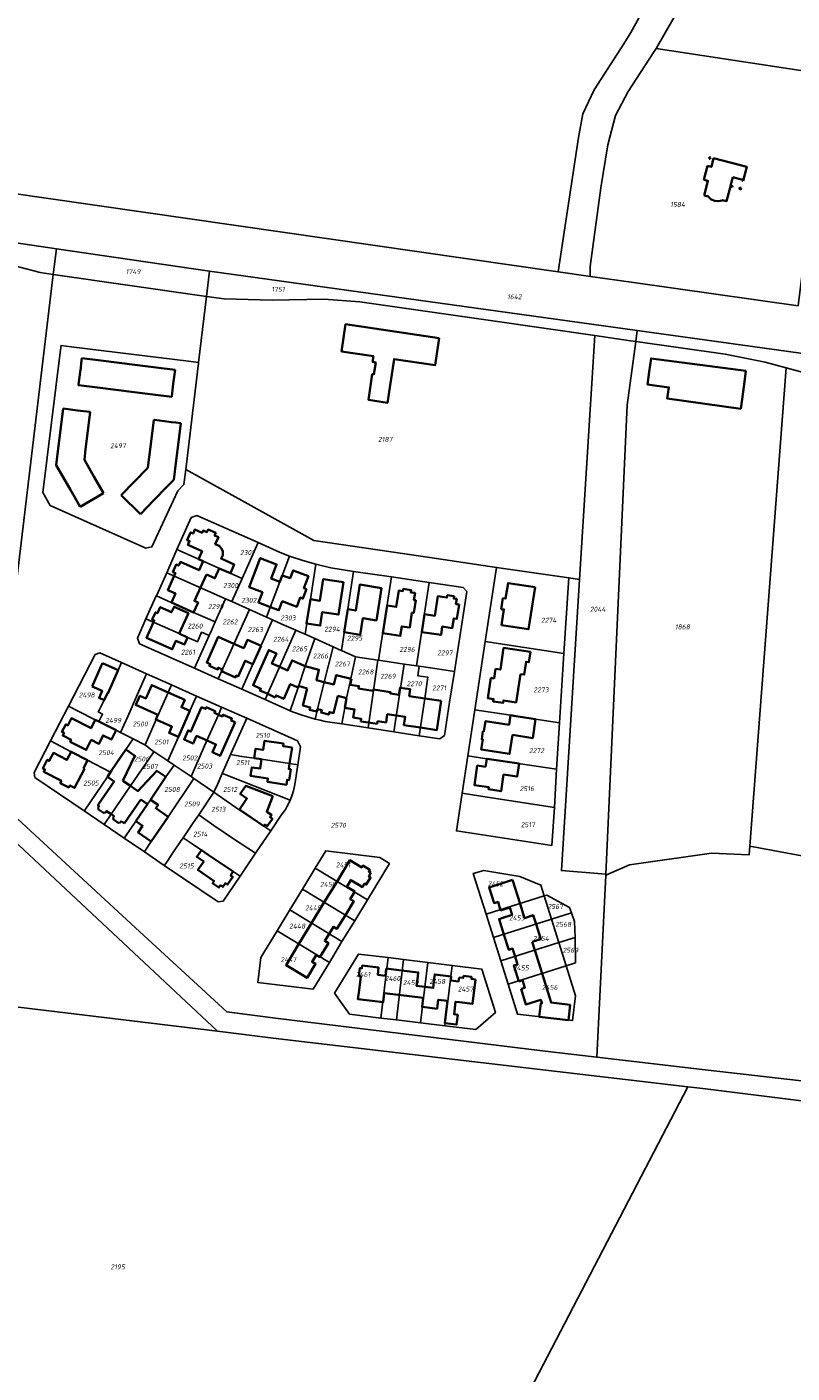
# Model space of a CAD drawing. Extents: x 177930 to 190767, y 381068 to 392034.
# Tile 62 of 256: x 180327 to 180606, y 390047 to 390539. Entities that reach past the tile are written whole.
import ezdxf
from ezdxf.enums import TextEntityAlignment as Align

# ---------------------------------------------------------------- set-up
doc = ezdxf.new("R2010")
doc.units = 0
for name, color, linetype, lineweight in [('B-XX-KG-GRENS_PERCEEL-GV', 150, 'Continuous', 25), ('B-XX-KG-GRENS_PERCEEL-S', 150, 'Continuous', 25), ('B-XX-OG-BEBOUWING-G', 7, 'Continuous', 35)]:
    doc.layers.add(name, color=color, linetype=linetype, lineweight=lineweight)
doc.styles.add('NLCS-ISO', font='NLCS-ISO.ttf', dxfattribs={"height": 1.8})

# ---------------------------------------------------------------- blocks, each defined once
blk = doc.blocks.new('SKG-PERCEELNUMMER-SO')
at = {"layer": 'DefPoints'}
blk.add_point((0, 0), dxfattribs=at)
at = {"style": 'NLCS-ISO', "oblique": 10, "flags": 1}
blk.add_attdef('GEMEENTECODE', text='', height=1.8, dxfattribs=at).set_placement((-0.5, 2.55), align=Align.MIDDLE_RIGHT)
at = {"style": 'NLCS-ISO', "oblique": 10}
blk.add_attdef('PERCEELNUMMER', text='', height=1.8, dxfattribs=at).set_placement((0, 0), align=Align.MIDDLE_CENTER)
at = {"style": 'NLCS-ISO', "oblique": 10, "flags": 1}
blk.add_attdef('SECTIE', text='', height=1.8, dxfattribs=at).set_placement((0.5, 2.5), align=Align.MIDDLE_LEFT)

msp = doc.modelspace()

# ---------------------------------------------------------------- linework, layer by layer
at = {"layer": 'B-XX-KG-GRENS_PERCEEL-GV'}
for points in [[(180603.844, 390566.438), (180571.757, 390569.97), (180569.024, 390558.245), (180563.013, 390542.449), (180556.443, 390531.042), (180622.133, 390520.98), (180629.142, 390519.906), (180633.134, 390558.625), (180612.992, 390561.317), (180613.436, 390565.383)], [(180556.443, 390531.042), (180555.554, 390529.499), (180546.288, 390515.343), (180541.654, 390506.463), (180538.826, 390495.837), (180536.321, 390480.118), (180532.429, 390451.376), (180532.438, 390447.891), (180532.492, 390447.743), (180548.18, 390445.49), (180608.315, 390437.011), (180617.707, 390512.253), (180621.874, 390511.733), (180622.053, 390518.118), (180622.133, 390520.98)], [(180336.226, 390448.419), (180337.346, 390457.808), (180231.464, 390473.513), (180230.885, 390469.43), (180250.18, 390466.67), (180273.78, 390463.24), (180278.728, 390462.197), (180299.59, 390457.8), (180299.76, 390457.754), (180323.97, 390451.149), (180323.988, 390451.144), (180331.48, 390449.1)], [(180336.226, 390448.419), (180392.164, 390440.397), (180392.168, 390440.428), (180393.273, 390449.666), (180337.346, 390457.808)], [(180336.226, 390448.419), (180313.396, 390258.334), (180364.695, 390211.128), (180399.62, 390178.954), (180417.363, 390176.708), (180515.914, 390164.645), (180534.833, 390162.424), (180538.097, 390228.904), (180538.111, 390229.217), (180536.604, 390229.345), (180521.848, 390230.594), (180528.534, 390336.944), (180524.597, 390337.521), (180522.8, 390309.931), (180521.21, 390284.628), (180520.135, 390267.583), (180519.341, 390253.651), (180518.426, 390239.773), (180483.489, 390245.105), (180485.62, 390258.829), (180487.644, 390272.495), (180490.21, 390289.304), (180494.058, 390314.259), (180498.205, 390341.385), (180473.811, 390344.957), (180431.419, 390351.167), (180407.319, 390364.565), (180384.597, 390377.201), (180383.962, 390371.633), (180381.701, 390369.315), (180372.284, 390348.899), (180370.059, 390348.39), (180335.055, 390363.985), (180332.424, 390368.786), (180338.724, 390419.861), (180339.047, 390422.48), (180342.718, 390422.026), (180385.638, 390416.719), (180389.279, 390416.269), (180392.164, 390440.397)], [(180534.115, 390426.093), (180547.13, 390424.19), (180549.094, 390423.916), (180549.523, 390427.951), (180393.273, 390449.666), (180392.168, 390440.428), (180392.164, 390440.397), (180398.63, 390439.47), (180416.23, 390439.07), (180435.21, 390439.36), (180448.21, 390438.39), (180497.69, 390431.42)], [(180384.597, 390377.201), (180407.319, 390364.565), (180431.419, 390351.167), (180473.811, 390344.957), (180498.205, 390341.385), (180524.564, 390337.526), (180524.597, 390337.521), (180528.534, 390336.944), (180531.094, 390377.67), (180534.115, 390426.093), (180497.69, 390431.42), (180448.21, 390438.39), (180435.21, 390439.36), (180416.23, 390439.07), (180398.63, 390439.47), (180392.164, 390440.397), (180389.279, 390416.269), (180389.241, 390415.955)], [(180753.325, 390388.32), (180754.779, 390396.67), (180744.285, 390399.606), (180744.364, 390400.873), (180549.523, 390427.951), (180549.094, 390423.916), (180581.76, 390419.36), (180596.37, 390416.43), (180603.976, 390414.337), (180621.55, 390409.5), (180633.36, 390406.07), (180645.46, 390403.61), (180646.764, 390403.425), (180656.997, 390401.975), (180686.41, 390397.805), (180722.106, 390392.745)], [(180528.534, 390336.944), (180521.848, 390230.594), (180536.604, 390229.345), (180538.111, 390229.217), (180545.922, 390400.651), (180549.094, 390423.916), (180547.13, 390424.19), (180534.115, 390426.093), (180531.094, 390377.67)], [(180538.111, 390229.217), (180538.097, 390228.904), (180546.725, 390232.663), (180576.766, 390236.971), (180590.493, 390236.37), (180590.732, 390239.52), (180603.976, 390414.337), (180596.37, 390416.43), (180581.76, 390419.36), (180549.094, 390423.916), (180545.922, 390400.651)], [(180339.047, 390422.48), (180338.724, 390419.861), (180332.424, 390368.786), (180335.055, 390363.985), (180370.059, 390348.39), (180372.284, 390348.899), (180381.701, 390369.315), (180383.962, 390371.633), (180384.597, 390377.201), (180389.241, 390415.955), (180389.279, 390416.269), (180385.638, 390416.719), (180342.718, 390422.026)], [(180753.325, 390388.32), (180722.106, 390392.745), (180719.016, 390372.363), (180702.866, 390324.977), (180678.959, 390327.447), (180649.178, 390330.753), (180643.62, 390383.196), (180646.764, 390403.425), (180645.46, 390403.61), (180633.36, 390406.07), (180621.55, 390409.5), (180603.976, 390414.337), (180590.732, 390239.52), (180723.131, 390214.947)], [(180367.735, 390313.502), (180366.944, 390315.47), (180370.079, 390322.597), (180373.86, 390331.037), (180373.923, 390331.009), (180377.675, 390339.44), (180381.422, 390347.879), (180386.632, 390359.587), (180388.616, 390360.319), (180411.108, 390350.436), (180419.124, 390346.817), (180422.571, 390345.492), (180427.35, 390343.939), (180432.156, 390342.497), (180437.644, 390341.268), (180445.896, 390339.917), (180459.759, 390337.887), (180473.603, 390335.815), (180485.965, 390334.041), (180487.267, 390332.563), (180482.759, 390303.3), (180481.038, 390292.147), (180479.142, 390280.004), (180477.433, 390278.732), (180469.923, 390279.877), (180460.637, 390281.292), (180451.263, 390282.712), (180441.705, 390284.159), (180435.618, 390285.11), (180433.739, 390285.514), (180431.872, 390285.972), (180430.302, 390286.399), (180428.743, 390286.864), (180427.195, 390287.365), (180423.646, 390288.567), (180422.752, 390288.967), (180413.62, 390293.049), (180405.08, 390296.866), (180396.469, 390300.694), (180387.815, 390304.542)], [(180381.422, 390347.879), (180405.249, 390337.289), (180411.108, 390350.436), (180388.616, 390360.319), (180386.632, 390359.587)], [(180411.108, 390350.436), (180405.249, 390337.289), (180401.478, 390328.872), (180407.898, 390325.993), (180414.09, 390323.217), (180422.571, 390345.492), (180419.124, 390346.817)], [(180377.675, 390339.44), (180399.101, 390329.938), (180401.478, 390328.872), (180405.249, 390337.289), (180381.422, 390347.879)], [(180422.571, 390345.492), (180414.09, 390323.217), (180416.32, 390322.217), (180419.782, 390320.674), (180424.893, 390318.404), (180426.187, 390317.83), (180428.234, 390316.919), (180432.156, 390342.497), (180427.35, 390343.939)], [(180395.368, 390321.445), (180397.41, 390326.129), (180399.101, 390329.938), (180377.675, 390339.44), (180373.923, 390331.009), (180379.338, 390328.591), (180387.492, 390324.951), (180392.588, 390322.673)], [(180445.896, 390339.917), (180437.644, 390341.268), (180432.156, 390342.497), (180428.234, 390316.919), (180431.752, 390315.352), (180438.422, 390312.38), (180441.428, 390311.034), (180441.486, 390311.008)], [(180459.759, 390337.887), (180445.896, 390339.917), (180441.486, 390311.008), (180446.598, 390308.725), (180454.821, 390307.49), (180455.104, 390307.448)], [(180524.564, 390337.526), (180498.205, 390341.385), (180494.058, 390314.259), (180522.8, 390309.931), (180524.597, 390337.521)], [(180473.603, 390335.815), (180459.759, 390337.887), (180455.104, 390307.448), (180464.444, 390306.049), (180468.949, 390305.374)], [(180482.759, 390303.3), (180487.267, 390332.563), (180485.965, 390334.041), (180473.603, 390335.815), (180468.949, 390305.374), (180469.893, 390305.233), (180476.421, 390304.254)], [(180370.079, 390322.597), (180382.217, 390317.169), (180385.307, 390315.792), (180388.215, 390314.505), (180388.854, 390314.22), (180390.392, 390317.673), (180393.124, 390316.458), (180393.97, 390318.356), (180395.368, 390321.445), (180392.588, 390322.673), (180387.492, 390324.951), (180379.338, 390328.591), (180373.923, 390331.009), (180373.86, 390331.037)], [(180399.101, 390329.938), (180397.41, 390326.129), (180395.368, 390321.445), (180393.97, 390318.356), (180393.124, 390316.458), (180389.855, 390309.125), (180387.815, 390304.542), (180396.469, 390300.694), (180407.898, 390325.993), (180401.478, 390328.872)], [(180407.898, 390325.993), (180396.469, 390300.694), (180405.08, 390296.866), (180409.139, 390306.011), (180412.094, 390312.675), (180413.031, 390314.8), (180416.32, 390322.217), (180414.09, 390323.217)], [(180393.124, 390316.458), (180390.392, 390317.673), (180388.854, 390314.22), (180388.215, 390314.505), (180385.307, 390315.792), (180382.217, 390317.169), (180370.079, 390322.597), (180366.944, 390315.47), (180367.735, 390313.502), (180387.815, 390304.542), (180389.855, 390309.125)], [(180405.08, 390296.866), (180413.62, 390293.049), (180424.893, 390318.404), (180419.782, 390320.674), (180416.32, 390322.217), (180413.031, 390314.8), (180412.094, 390312.675), (180409.139, 390306.011)], [(180424.893, 390318.404), (180413.62, 390293.049), (180422.752, 390288.967), (180425.639, 390297.471), (180428.277, 390305.241), (180431.752, 390315.352), (180428.234, 390316.919), (180426.187, 390317.83)], [(180431.872, 390285.972), (180432.767, 390289.577), (180435.225, 390299.462), (180438.422, 390312.38), (180431.752, 390315.352), (180428.277, 390305.241), (180425.639, 390297.471), (180422.752, 390288.967), (180423.646, 390288.567), (180427.195, 390287.365), (180428.743, 390286.864), (180430.302, 390286.399)], [(180329.537, 390264.599), (180329.199, 390266.482), (180335.149, 390277.948), (180341.764, 390290.694), (180351.555, 390309.56), (180353.253, 390310.096), (180361.157, 390306.577), (180370.319, 390302.498), (180379.453, 390298.431), (180388.581, 390294.367), (180397.736, 390290.291), (180406.879, 390286.22), (180425.397, 390277.974), (180426.521, 390275.864), (180425.513, 390269.197), (180424.44, 390262.097), (180424.223, 390260.923), (180423.949, 390259.761), (180423.619, 390258.614), (180423.235, 390257.484), (180422.796, 390256.374), (180422.262, 390255.202), (180421.668, 390254.06), (180421.015, 390252.95), (180420.304, 390251.876), (180419.539, 390250.841), (180415.656, 390245.113), (180410.101, 390236.918), (180404.45, 390228.581), (180398.247, 390219.43), (180396.429, 390219.122), (180376.783, 390232.478), (180369.5, 390237.429), (180362.171, 390242.412), (180354.824, 390247.407), (180347.502, 390252.385)], [(180359.933, 390303.841), (180361.157, 390306.577), (180353.253, 390310.096), (180351.555, 390309.56), (180341.764, 390290.694), (180345.56, 390288.775), (180351.583, 390285.729), (180352.879, 390285.073), (180354.24, 390287.747), (180352.627, 390288.568), (180353.076, 390289.45), (180354.858, 390292.842), (180356.001, 390295.416), (180356.138, 390295.355)], [(180441.705, 390284.159), (180442.751, 390290.048), (180443.388, 390293.597), (180444.909, 390300.66), (180446.598, 390308.725), (180441.486, 390311.008), (180441.428, 390311.034), (180438.422, 390312.38), (180435.225, 390299.462), (180432.767, 390289.577), (180431.872, 390285.972), (180433.739, 390285.514), (180435.618, 390285.11)], [(180494.058, 390314.259), (180490.21, 390289.304), (180503.269, 390287.335), (180512.453, 390285.945), (180521.21, 390284.628), (180522.8, 390309.931)], [(180360.783, 390281.047), (180363.405, 390286.948), (180367.874, 390296.999), (180370.319, 390302.498), (180361.157, 390306.577), (180359.933, 390303.841), (180356.138, 390295.355), (180356.001, 390295.416), (180354.858, 390292.842), (180353.076, 390289.45), (180352.627, 390288.568), (180354.24, 390287.747), (180352.879, 390285.073), (180359.19, 390281.86)], [(180451.263, 390282.712), (180454.821, 390307.49), (180446.598, 390308.725), (180444.909, 390300.66), (180443.388, 390293.597), (180442.751, 390290.048), (180441.705, 390284.159)], [(180460.637, 390281.292), (180464.444, 390306.049), (180455.104, 390307.448), (180454.821, 390307.49), (180451.263, 390282.712)], [(180469.923, 390279.877), (180471.967, 390293.514), (180473.123, 390301.213), (180469.375, 390301.773), (180469.893, 390305.233), (180468.949, 390305.374), (180464.444, 390306.049), (180460.637, 390281.292)], [(180469.923, 390279.877), (180477.433, 390278.732), (180479.142, 390280.004), (180481.038, 390292.147), (180482.759, 390303.3), (180476.421, 390304.254), (180469.893, 390305.233), (180469.375, 390301.773), (180473.123, 390301.213), (180471.967, 390293.514)], [(180369.773, 390276.567), (180373.814, 390285.734), (180378.241, 390295.702), (180379.453, 390298.431), (180370.319, 390302.498), (180367.874, 390296.999), (180363.405, 390286.948), (180360.783, 390281.047), (180365.385, 390278.698), (180369.692, 390276.5)], [(180372.941, 390274.048), (180378.084, 390270.648), (180381.956, 390279.397), (180386.162, 390288.9), (180388.581, 390294.367), (180379.453, 390298.431), (180378.241, 390295.702), (180373.814, 390285.734), (180369.773, 390276.567), (180372.915, 390274.028)], [(180352.879, 390285.073), (180351.583, 390285.729), (180345.56, 390288.775), (180341.764, 390290.694), (180335.149, 390277.948), (180342.764, 390274.006), (180348.762, 390270.901), (180357.139, 390266.565), (180362.722, 390274.78), (180365.385, 390278.698), (180360.783, 390281.047), (180359.19, 390281.86)], [(180386.572, 390264.938), (180387.065, 390266.063), (180392.359, 390278.14), (180396.526, 390287.557), (180397.736, 390290.291), (180388.581, 390294.367), (180386.162, 390288.9), (180381.956, 390279.397), (180378.084, 390270.648), (180380.341, 390269.156)], [(180406.879, 390286.22), (180397.736, 390290.291), (180396.526, 390287.557), (180392.359, 390278.14), (180387.065, 390266.063), (180386.572, 390264.938), (180387.626, 390264.224), (180394.922, 390259.242), (180396.191, 390262.09), (180397.969, 390266.108), (180399.424, 390269.396), (180401.023, 390272.973), (180404.849, 390281.628)], [(180406.879, 390286.22), (180404.849, 390281.628), (180401.023, 390272.973), (180405.107, 390272.293), (180409.635, 390271.708), (180412.352, 390271.285), (180422.559, 390269.666), (180425.513, 390269.197), (180426.521, 390275.864), (180425.397, 390277.974)], [(180490.21, 390289.304), (180487.644, 390272.495), (180494.565, 390271.449), (180499.499, 390270.703), (180520.135, 390267.583), (180521.21, 390284.628), (180512.453, 390285.945), (180503.269, 390287.335)], [(180329.537, 390264.599), (180347.502, 390252.385), (180347.692, 390252.664), (180355.975, 390264.852), (180357.139, 390266.565), (180348.762, 390270.901), (180342.764, 390274.006), (180335.149, 390277.948), (180329.199, 390266.482)], [(180347.502, 390252.385), (180354.824, 390247.407), (180355.091, 390247.8), (180357.36, 390251.14), (180364.403, 390261.509), (180372.662, 390273.657), (180372.915, 390274.028), (180369.773, 390276.567), (180369.692, 390276.5), (180365.385, 390278.698), (180362.722, 390274.78), (180357.139, 390266.565), (180355.975, 390264.852), (180347.692, 390252.664)], [(180354.824, 390247.407), (180362.171, 390242.412), (180362.516, 390242.919), (180366.397, 390248.623), (180370.661, 390254.89), (180371.73, 390256.463), (180377.386, 390264.783), (180380.341, 390269.156), (180378.084, 390270.648), (180372.941, 390274.048), (180372.915, 390274.028), (180372.662, 390273.657), (180364.403, 390261.509), (180357.36, 390251.14), (180355.091, 390247.8)], [(180424.44, 390262.097), (180425.513, 390269.197), (180422.559, 390269.666), (180412.352, 390271.285), (180409.635, 390271.708), (180405.107, 390272.293), (180401.023, 390272.973), (180399.424, 390269.396), (180397.969, 390266.108), (180398.597, 390265.862), (180405.479, 390263.163), (180422.796, 390256.374), (180423.235, 390257.484), (180423.619, 390258.614), (180423.949, 390259.761), (180424.223, 390260.923)], [(180519.341, 390253.651), (180520.135, 390267.583), (180499.499, 390270.703), (180494.565, 390271.449), (180487.644, 390272.495), (180485.62, 390258.829), (180492.433, 390257.762), (180504.299, 390255.977)], [(180362.171, 390242.412), (180369.5, 390237.429), (180369.923, 390238.05), (180372.038, 390241.156), (180378.211, 390250.22), (180387.626, 390264.224), (180386.572, 390264.938), (180380.341, 390269.156), (180377.386, 390264.783), (180371.73, 390256.463), (180370.661, 390254.89), (180366.397, 390248.623), (180362.516, 390242.919)], [(180422.796, 390256.374), (180405.479, 390263.163), (180398.597, 390265.862), (180397.969, 390266.108), (180396.191, 390262.09), (180394.922, 390259.242), (180404.156, 390252.757), (180413.175, 390246.762), (180415.656, 390245.113), (180419.539, 390250.841), (180420.304, 390251.876), (180421.015, 390252.95), (180421.668, 390254.06), (180422.262, 390255.202)], [(180297.842, 390263.427), (180290.97, 390250.062), (180271.972, 390198.675), (180267.804, 390187.402), (180396.22, 390171.836), (180298.57, 390263.296)], [(180369.5, 390237.429), (180376.783, 390232.478), (180377.285, 390233.21), (180379.907, 390237.038), (180382.732, 390241.163), (180383.683, 390242.604), (180387.347, 390248.009), (180389.428, 390251.002), (180394.922, 390259.242), (180387.626, 390264.224), (180378.211, 390250.22), (180372.038, 390241.156), (180369.923, 390238.05)], [(180389.428, 390251.002), (180395.718, 390246.428), (180395.95, 390246.271), (180401.69, 390242.477), (180410.101, 390236.918), (180415.656, 390245.113), (180413.175, 390246.762), (180404.156, 390252.757), (180394.922, 390259.242)], [(180483.489, 390245.105), (180518.426, 390239.773), (180519.341, 390253.651), (180504.299, 390255.977), (180492.433, 390257.762), (180485.62, 390258.829)], [(180383.683, 390242.604), (180386.985, 390240.365), (180390.379, 390238.071), (180392.843, 390236.36), (180401.971, 390230.242), (180404.45, 390228.581), (180410.101, 390236.918), (180401.69, 390242.477), (180395.95, 390246.271), (180395.718, 390246.428), (180389.428, 390251.002), (180387.347, 390248.009)], [(180376.783, 390232.478), (180396.429, 390219.122), (180398.247, 390219.43), (180404.45, 390228.581), (180401.971, 390230.242), (180392.843, 390236.36), (180390.379, 390238.071), (180386.985, 390240.365), (180383.683, 390242.604), (180382.732, 390241.163), (180379.907, 390237.038), (180377.285, 390233.21)], [(180411, 390189.667), (180412.113, 390198.759), (180418.074, 390208.569), (180422.695, 390216.196), (180427.333, 390223.812), (180431.962, 390231.434), (180435.787, 390237.752), (180455.474, 390235.36), (180459.049, 390233.179), (180450.973, 390219.887), (180446.345, 390212.265), (180441.703, 390204.643), (180437.086, 390197.022), (180431.124, 390187.226)], [(180431.962, 390231.434), (180450.973, 390219.887), (180459.049, 390233.179), (180455.474, 390235.36), (180435.787, 390237.752)], [(180742.688, 390138.273), (180747.801, 390164.536), (180753.785, 390195.27), (180721.897, 390207.861), (180723.131, 390214.947), (180590.732, 390239.52), (180590.493, 390236.37), (180576.766, 390236.971), (180546.725, 390232.663), (180538.097, 390228.904), (180534.833, 390162.424), (180574.432, 390157.789), (180648.011, 390149.364), (180706.136, 390142.933)], [(180450.973, 390219.887), (180431.962, 390231.434), (180427.333, 390223.812), (180446.345, 390212.265)], [(180494.343, 390214.633), (180515.563, 390221.306), (180514.303, 390225.271), (180506.647, 390228.473), (180493.475, 390230.659), (180489.675, 390229.492)], [(180489.675, 390229.492), (180493.475, 390230.659), (180506.647, 390228.473), (180514.303, 390225.271), (180515.563, 390221.306), (180516.547, 390221.615), (180524.779, 390217.144), (180525.547, 390215.094), (180526.71, 390211.988), (180526.847, 390206.144), (180527.063, 390196.878), (180523.588, 390195.785), (180527.022, 390184.833), (180525.924, 390175.737), (180505.811, 390178.161), (180502.369, 390189.112), (180499.693, 390197.62), (180497.01, 390206.134), (180494.343, 390214.633)], [(180446.345, 390212.265), (180427.333, 390223.812), (180422.695, 390216.196), (180441.703, 390204.643)], [(180497.01, 390206.134), (180518.238, 390212.799), (180515.563, 390221.306), (180494.343, 390214.633)], [(180515.563, 390221.306), (180518.238, 390212.799), (180525.547, 390215.094), (180524.779, 390217.144), (180516.547, 390221.615)], [(180441.703, 390204.643), (180422.695, 390216.196), (180418.074, 390208.569), (180437.086, 390197.022)], [(180499.693, 390197.62), (180520.912, 390204.281), (180518.238, 390212.799), (180497.01, 390206.134)], [(180525.547, 390215.094), (180518.238, 390212.799), (180520.912, 390204.281), (180526.847, 390206.144), (180526.71, 390211.988)], [(180437.086, 390197.022), (180418.074, 390208.569), (180412.113, 390198.759), (180411, 390189.667), (180431.124, 390187.226)], [(180502.369, 390189.112), (180523.588, 390195.785), (180520.912, 390204.281), (180499.693, 390197.62)], [(180526.847, 390206.144), (180520.912, 390204.281), (180523.588, 390195.785), (180527.063, 390196.878)], [(180455.874, 390176.681), (180458.549, 390198.757), (180447.697, 390200.059), (180439.016, 390185.794), (180444.462, 390178.075)], [(180444.462, 390178.075), (180439.016, 390185.794), (180447.697, 390200.059), (180458.549, 390198.757), (180464.235, 390198.069), (180473.071, 390197.009), (180481.941, 390195.923), (180492.774, 390194.612), (180497.786, 390178.665), (180490.664, 390172.466), (180479.265, 390173.84), (180470.402, 390174.908), (180461.561, 390175.992), (180455.874, 390176.681)], [(180461.561, 390175.992), (180464.235, 390198.069), (180458.549, 390198.757), (180455.874, 390176.681)], [(180470.402, 390174.908), (180473.071, 390197.009), (180464.235, 390198.069), (180461.561, 390175.992)], [(180479.265, 390173.84), (180481.941, 390195.923), (180473.071, 390197.009), (180470.402, 390174.908)], [(180479.265, 390173.84), (180490.664, 390172.466), (180497.786, 390178.665), (180492.774, 390194.612), (180481.941, 390195.923)], [(180502.369, 390189.112), (180505.811, 390178.161), (180525.924, 390175.737), (180527.022, 390184.833), (180523.588, 390195.785)], [(180294.563, 389992.149), (180327.366, 389981.064), (180425.595, 389945.411), (180447.847, 389937.497), (180486.152, 390011.399), (180495.142, 390011.348), (180568.024, 390151.565), (180416.563, 390169.374), (180396.22, 390171.836), (180267.804, 390187.402), (180244.203, 390123.564), (180237.891, 390106.489), (180234.15, 390037.364), (180228.228, 390017.08), (180294.768, 389993.067)], [(180731.137, 390131.299), (180727.616, 390131.725), (180573.5, 390150.921), (180568.024, 390151.565), (180495.142, 390011.348), (180455.387, 389934.863), (180676.972, 389873.337), (180693.421, 389881.787), (180700.928, 389938.111), (180707.214, 389979.483), (180716.77, 390060.883), (180719.9, 390075.8)]]:
    msp.add_lwpolyline(points, close=True, dxfattribs=at)
for points in [[(180165.651, 390542.109), (180171.108, 390535.549), (180175.158, 390527.959), (180176.677, 390522.396), (180177.021, 390514.776), (180175.602, 390508.278), (180184.9, 390506.34), (180209.19, 390502.6), (180217.46, 390500.54), (180225.95, 390497.34), (180234.16, 390493.53), (180242.62, 390490.27), (180251.47, 390488.1), (180520.626, 390449.447), (180528.086, 390498.506), (180529.75, 390507.093), (180533.802, 390515.929), (180544.71, 390532.763), (180547.236, 390536.829), (180552.063, 390545.657)], [(180552.063, 390545.657), (180547.236, 390536.829), (180544.71, 390532.763), (180533.802, 390515.929), (180529.75, 390507.093), (180528.086, 390498.506), (180520.626, 390449.447), (180532.492, 390447.743), (180532.438, 390447.891), (180532.429, 390451.376), (180536.321, 390480.118), (180538.826, 390495.837), (180541.654, 390506.463), (180546.288, 390515.343), (180555.554, 390529.499), (180556.443, 390531.042), (180563.013, 390542.449)], [(180608.315, 390437.011), (180548.18, 390445.49), (180532.492, 390447.743), (180520.626, 390449.447), (180251.47, 390488.1), (180242.62, 390490.27), (180234.16, 390493.53), (180225.95, 390497.34), (180217.46, 390500.54), (180209.19, 390502.6), (180184.9, 390506.34), (180175.602, 390508.278), (180174.25, 390508.56), (180165.23, 390509.84), (180153.21, 390510.24), (180144.35, 390508.98), (180136.05, 390507.31), (180130.36, 390506.63), (180118.5, 390506.72), (180112.52, 390507.42), (180061.96, 390514.73)], [(180055.397, 390501.654), (180115.948, 390490.648), (180231.464, 390473.513), (180337.346, 390457.808), (180393.273, 390449.666), (180549.523, 390427.951), (180744.364, 390400.873)], [(180313.396, 390258.334), (180336.226, 390448.419), (180331.48, 390449.1), (180323.988, 390451.144)], [(180648.011, 390149.364), (180574.432, 390157.789), (180534.833, 390162.424), (180515.914, 390164.645), (180417.363, 390176.708), (180399.62, 390178.954), (180364.695, 390211.128), (180313.396, 390258.334), (180301.279, 390269.491), (180295.242, 390271.766), (180285.279, 390274.194), (180253.982, 390281.82), (180251.053, 390282.534), (180227.879, 390287.077), (180208.55, 390290.866), (180169.368, 390298.552), (180158.194, 390299.792), (180128.829, 390303.031), (180119.366, 390304.075), (180038.054, 390223.622)], [(180038.466, 390210.38), (180123.001, 390296.351), (180168.099, 390290.975), (180249.836, 390275.38), (180293.992, 390264.832), (180297.842, 390263.427), (180298.57, 390263.296), (180396.22, 390171.836), (180416.563, 390169.374), (180568.024, 390151.565), (180573.5, 390150.921), (180727.616, 390131.725)]]:
    msp.add_lwpolyline(points, dxfattribs=at)
at = {"layer": 'B-XX-OG-BEBOUWING-G'}
for points in [[(180575.218, 390488.123), (180574.036, 390483.483)], [(180577.472, 390490.893), (180576.672, 390487.753), (180575.218, 390488.123)], [(180576.363, 390491.172), (180576.034, 390491.256), (180575.902, 390490.739)], [(180575.902, 390490.739), (180576.231, 390490.655)], [(180576.231, 390490.655), (180576.363, 390491.172)], [(180588.266, 390482.636), (180589.596, 390487.764), (180577.472, 390490.893)], [(180574.036, 390483.483), (180573.919, 390483.023)], [(180573.919, 390483.023), (180575.376, 390482.657), (180575.228, 390482.086)], [(180575.228, 390482.086), (180574.121, 390477.814)], [(180584.23, 390480.365), (180584.321, 390480.703), (180583.694, 390480.873), (180584.492, 390483.968)], [(180584.492, 390483.968), (180587.225, 390483.278), (180588.03, 390483.075), (180587.941, 390482.726), (180588.266, 390482.636)], [(180573.994, 390477.324), (180575.577, 390476.916), (180575.554, 390476.8), (180576.59, 390475.868), (180577.867, 390475.31), (180579.255, 390475.183), (180580.612, 390475.501), (180580.639, 390475.604), (180582.235, 390475.216), (180583.607, 390480.525), (180584.23, 390480.365)], [(180574.121, 390477.814), (180573.994, 390477.324)], [(180586.844, 390479.679), (180587.469, 390479.518), (180587.603, 390480.018)], [(180587.223, 390479.942), (180586.933, 390480.018), (180586.844, 390479.679)], [(180587.603, 390480.018), (180587.267, 390480.106), (180587.223, 390479.942)], [(180477.268, 390425.191), (180443.035, 390430.219), (180442.307, 390425.251)], [(180442.307, 390425.251), (180441.562, 390420.304), (180453.201, 390418.581), (180452.884, 390416.441), (180454.023, 390416.272), (180453.381, 390411.934), (180452.786, 390412.022), (180451.393, 390402.611), (180458.386, 390401.576), (180460.748, 390417.524), (180475.805, 390415.294), (180476.536, 390420.22)], [(180476.536, 390420.22), (180477.268, 390425.191)], [(180346.255, 390414.361), (180346.045, 390412.664)], [(180346.465, 390416.057), (180346.255, 390414.361)], [(180346.683, 390417.825), (180346.465, 390416.057)], [(180353.589, 390416.968), (180346.683, 390417.825)], [(180360.315, 390416.133), (180353.589, 390416.968)], [(180367.052, 390415.297), (180360.315, 390416.133)], [(180373.809, 390414.458), (180367.052, 390415.297)], [(180380.714, 390413.601), (180373.809, 390414.458)], [(180380.494, 390411.832), (180380.714, 390413.601)], [(180589.268, 390413.19), (180554.622, 390417.752), (180553.97, 390412.811)], [(180588.613, 390408.22), (180589.268, 390413.19)], [(180345.488, 390408.16), (180345.464, 390407.962), (180352.365, 390407.108)], [(180346.045, 390412.664), (180345.488, 390408.16)], [(180379.519, 390403.971), (180380.072, 390408.429)], [(180380.072, 390408.429), (180380.284, 390410.136)], [(180380.284, 390410.136), (180380.494, 390411.832)], [(180553.97, 390412.811), (180553.322, 390408.242), (180561.122, 390407.177), (180560.557, 390403.038), (180587.383, 390399.375), (180588.613, 390408.22)], [(180352.365, 390407.108), (180359.092, 390406.276)], [(180359.092, 390406.276), (180365.829, 390405.443)], [(180365.829, 390405.443), (180372.586, 390404.607)], [(180372.586, 390404.607), (180379.492, 390403.753)], [(180379.492, 390403.753), (180379.519, 390403.971)], [(180339.864, 390399.392), (180339.005, 390392.49)], [(180341.642, 390399.171), (180339.864, 390399.392)], [(180343.339, 390398.96), (180341.642, 390399.171)], [(180345.035, 390398.749), (180343.339, 390398.96)], [(180349.517, 390398.191), (180345.035, 390398.749)], [(180348.868, 390391.262), (180349.718, 390398.169)], [(180349.718, 390398.169), (180349.517, 390398.191)], [(180372.965, 390395.285), (180372.106, 390388.399)], [(180373.164, 390395.26), (180372.965, 390395.285)], [(180377.651, 390394.707), (180373.164, 390395.26)], [(180379.347, 390394.498), (180377.651, 390394.707)], [(180381.044, 390394.289), (180379.347, 390394.498)], [(180382.804, 390394.073), (180381.044, 390394.289)], [(180381.956, 390387.186), (180382.804, 390394.073)], [(180339.005, 390392.49), (180338.167, 390385.758)], [(180348.04, 390384.534), (180348.868, 390391.262)], [(180338.167, 390385.758), (180337.288, 390378.691), (180338.982, 390375.755)], [(180347.57, 390380.712), (180348.04, 390384.534)], [(180372.106, 390388.399), (180371.262, 390381.643)], [(180381.124, 390380.429), (180381.956, 390387.186)], [(180351.075, 390374.626), (180347.57, 390380.712)], [(180371.262, 390381.643), (180370.793, 390377.885), (180370.718, 390377.808)], [(180377.843, 390370.886), (180380.255, 390373.379), (180381.124, 390380.429)], [(180338.982, 390375.755), (180342.491, 390369.676)], [(180354.597, 390368.509), (180351.075, 390374.626)], [(180370.718, 390377.808), (180365.9, 390372.815)], [(180342.491, 390369.676), (180346.019, 390363.562)], [(180365.9, 390372.815), (180360.991, 390367.729)], [(180373.017, 390365.901), (180377.843, 390370.886)], [(180346.019, 390363.562), (180354.597, 390368.509)], [(180360.991, 390367.729), (180368.101, 390360.822)], [(180368.101, 390360.822), (180373.017, 390365.901)], [(180396.832, 390349.227), (180395.403, 390349.862), (180396.549, 390352.441), (180395.162, 390353.054), (180395.572, 390353.977), (180392.786, 390355.215), (180392.376, 390354.292), (180391, 390354.904), (180390.592, 390353.995), (180387.937, 390355.186), (180387.298, 390353.761), (180386.386, 390354.171), (180385.137, 390351.388), (180386.05, 390350.979), (180385.427, 390349.59), (180390.587, 390347.276), (180389.301, 390344.385), (180390.982, 390343.637)], [(180396.88, 390341.019), (180400.927, 390339.217), (180402.356, 390342.427), (180397.532, 390344.574), (180398.118, 390345.89), (180398.188, 390347.155), (180397.733, 390348.336), (180396.832, 390349.227)], [(180419.026, 390336.151), (180415.875, 390337.345), (180417.824, 390342.488), (180411.848, 390344.753), (180407.797, 390334.11), (180412.601, 390332.282), (180411.178, 390328.543), (180415.533, 390326.886)], [(180390.982, 390343.637), (180389.51, 390340.33), (180382.667, 390343.375), (180382.074, 390342.028), (180381.161, 390342.435), (180379.935, 390339.685), (180380.849, 390339.278), (180380.411, 390338.296)], [(180392.149, 390338.801), (180395.273, 390337.41), (180396.88, 390341.019)], [(180428.728, 390333.466), (180427.793, 390333.82), (180429.437, 390338.159), (180423.828, 390340.284), (180422.733, 390337.394), (180419.897, 390338.469), (180419.026, 390336.151)], [(180380.411, 390338.296), (180378.08, 390333.067), (180380.82, 390331.846), (180379.359, 390328.567), (180387.508, 390324.935), (180389.104, 390328.524), (180387.807, 390329.101), (180390.001, 390334.002)], [(180390.001, 390334.002), (180392.149, 390338.801)], [(180415.533, 390326.886), (180418.655, 390325.697), (180419.907, 390328.987), (180425.199, 390326.973), (180426.475, 390330.341), (180427.41, 390329.987), (180428.728, 390333.466)], [(180385.57, 390324.696), (180380.345, 390327.023), (180379.45, 390325.013), (180375.275, 390326.873), (180374.27, 390324.617), (180373.574, 390324.927), (180372.401, 390322.293), (180373.097, 390321.983), (180372.817, 390321.356)], [(180382.217, 390317.169), (180385.57, 390324.696)], [(180372.817, 390321.356), (180370.281, 390315.662), (180379.677, 390311.479), (180381.044, 390314.55), (180384.14, 390313.172), (180385.307, 390315.792), (180382.217, 390317.169)], [(180402.196, 390313.496), (180396.48, 390316.044), (180392.274, 390306.609), (180393.567, 390306.032), (180393.284, 390305.397), (180396.254, 390304.073), (180396.537, 390304.708), (180397.99, 390304.061)], [(180412.122, 390312.671), (180407.127, 390314.884), (180405.8, 390311.889), (180402.196, 390313.496)], [(180397.99, 390304.061), (180397.706, 390303.426), (180402.757, 390301.174), (180403.042, 390301.813), (180403.727, 390301.508), (180406.291, 390307.259), (180409.161, 390305.988), (180412.122, 390312.671)], [(180418.965, 390304.979), (180416.128, 390306.247), (180417.769, 390309.917), (180414.967, 390311.17), (180409.248, 390298.302), (180412.057, 390297.054), (180411.748, 390296.359), (180414.552, 390295.112)], [(180506.884, 390302.393), (180508.268, 390302.183), (180508.981, 390306.887), (180509.996, 390306.734), (180510.563, 390310.492), (180500.764, 390311.97), (180499.565, 390304.025), (180497.787, 390304.293)], [(180354.18, 390306.397), (180353.747, 390305.425), (180350.402, 390297.905)], [(180359.946, 390303.836), (180354.18, 390306.397)], [(180428.277, 390305.241), (180423.443, 390307.395), (180421.801, 390303.71), (180418.965, 390304.979)], [(180435.209, 390299.466), (180432.347, 390300.182), (180433.298, 390303.985), (180428.277, 390305.241)], [(180356.168, 390295.342), (180359.946, 390303.836)], [(180445.03, 390300.643), (180439.581, 390301.995), (180438.735, 390298.584), (180435.209, 390299.466)], [(180453.009, 390296.734), (180452.947, 390296.329), (180447.727, 390297.121), (180447.862, 390298.011), (180444.649, 390298.498), (180445.137, 390300.617)], [(180445.137, 390300.617), (180445.03, 390300.643)], [(180496.067, 390301.012), (180494.949, 390293.602), (180497.116, 390293.273), (180496.983, 390292.394), (180500.532, 390291.856), (180500.667, 390292.746), (180505.314, 390292.041), (180506.884, 390302.393)], [(180497.787, 390304.293), (180497.265, 390300.831), (180496.067, 390301.012)], [(180350.402, 390297.905), (180354.102, 390296.259), (180352.946, 390293.71), (180354.858, 390292.842), (180356.001, 390295.416), (180356.168, 390295.342)], [(180378.248, 390295.699), (180372.207, 390298.373), (180370.062, 390293.527), (180367.851, 390294.498), (180366.353, 390291.114), (180374.428, 390287.541)], [(180386.162, 390288.9), (180383.062, 390290.272), (180384.283, 390293.027), (180378.248, 390295.699)], [(180414.552, 390295.112), (180417.332, 390293.876)], [(180417.332, 390293.876), (180417.641, 390294.571), (180420.41, 390293.34), (180422.807, 390298.731), (180425.639, 390297.471)], [(180425.639, 390297.471), (180425.848, 390298.087)], [(180425.848, 390298.087), (180428.971, 390297.067)], [(180428.971, 390297.067), (180427.43, 390290.907), (180430.106, 390290.238), (180429.882, 390289.335), (180432.543, 390288.674), (180432.767, 390289.577)], [(180453.177, 390296.709), (180453.009, 390296.734)], [(180462.502, 390294.778), (180459.388, 390295.25), (180459.465, 390295.755), (180453.177, 390296.709)], [(180471.97, 390293.514), (180466.287, 390294.369), (180466.657, 390296.828), (180463.01, 390297.381), (180462.9, 390297.398), (180462.502, 390294.778)], [(180396.58, 390287.533), (180395.101, 390288.191), (180395.381, 390288.821), (180392.128, 390290.267), (180391.847, 390289.636), (180390.419, 390290.271), (180386.478, 390281.348), (180385.474, 390281.797), (180383.991, 390278.484), (180387.317, 390276.995), (180388.57, 390279.812), (180392.4, 390278.108)], [(180432.767, 390289.577), (180434.31, 390289.194), (180434.086, 390288.291), (180436.881, 390287.597), (180437.105, 390288.5), (180438.608, 390288.135), (180440.126, 390294.393)], [(180440.126, 390294.393), (180443.372, 390293.606)], [(180443.372, 390293.606), (180442.695, 390290.032)], [(180470.367, 390282.838), (180476.378, 390281.933), (180477.984, 390292.609)], [(180477.984, 390292.609), (180471.97, 390293.514)], [(180351.583, 390285.729), (180350.008, 390282.614), (180342.877, 390286.24), (180341.548, 390283.618), (180340.772, 390284.011), (180339.393, 390281.291), (180340.169, 390280.897), (180339.679, 390279.931), (180342.738, 390278.38), (180342.389, 390277.673), (180348.242, 390274.701), (180350.098, 390278.357), (180352.907, 390276.931), (180354.446, 390279.962), (180357.451, 390278.436), (180359.19, 390281.86)], [(180352.879, 390285.073), (180351.583, 390285.729)], [(180374.428, 390287.541), (180373.659, 390285.803), (180379.548, 390283.197), (180378.536, 390280.911), (180381.956, 390279.397), (180386.162, 390288.9)], [(180402.667, 390284.828), (180401.214, 390285.474), (180401.494, 390286.104), (180398.241, 390287.55), (180397.961, 390286.919), (180396.58, 390287.533)], [(180442.695, 390290.032), (180446.279, 390289.485), (180445.835, 390286.518), (180448.695, 390286.09), (180448.545, 390285.091)], [(180454.528, 390284.195), (180454.678, 390285.194)], [(180454.678, 390285.194), (180457.813, 390284.725), (180458.259, 390287.691), (180461.517, 390287.201)], [(180461.517, 390287.201), (180464.801, 390286.707), (180464.355, 390283.742), (180470.367, 390282.838)], [(180503.278, 390287.347), (180502.755, 390283.875), (180494.132, 390285.166), (180493.572, 390281.43), (180493.172, 390281.488), (180492.747, 390278.578), (180493.137, 390278.521), (180492.576, 390274.775), (180502.964, 390273.239), (180503.989, 390280.174)], [(180508.355, 390286.582), (180504.469, 390287.168), (180503.278, 390287.347)], [(180503.989, 390280.174), (180511.393, 390279.03), (180512.452, 390285.965)], [(180512.452, 390285.965), (180508.355, 390286.582)], [(180359.19, 390281.86), (180352.879, 390285.073)], [(180392.4, 390278.108), (180395.642, 390276.665), (180394.382, 390273.833), (180397.214, 390272.573), (180402.667, 390284.828)], [(180448.545, 390285.091), (180451.403, 390284.663)], [(180451.403, 390284.663), (180454.528, 390284.195)], [(180423.454, 390275.595), (180420.171, 390276.091), (180420.306, 390276.981), (180413.405, 390278.054), (180412.882, 390274.694), (180410.165, 390275.117), (180409.635, 390271.708), (180412.352, 390271.285)], [(180422.559, 390269.669), (180423.454, 390275.595)], [(180362.722, 390274.78), (180357.536, 390267.149), (180355.975, 390264.852)], [(180361.674, 390263.364), (180366.03, 390272.532), (180362.722, 390274.78)], [(180412.352, 390271.285), (180411.814, 390267.827), (180408.745, 390268.26), (180408.318, 390265.19), (180414.661, 390264.21), (180414.48, 390263.034), (180421.396, 390261.968), (180421.665, 390263.748), (180422.357, 390263.643), (180422.962, 390267.648)], [(180371.73, 390256.463), (180377.386, 390264.783), (180374.026, 390267.077), (180367.133, 390259.654), (180364.409, 390261.506)], [(180422.962, 390267.648), (180422.27, 390267.752), (180422.559, 390269.669)], [(180355.975, 390264.852), (180358.465, 390263.16), (180352.515, 390254.433), (180352.978, 390254.118), (180352.62, 390253.592), (180352.761, 390252.874), (180354.539, 390251.654), (180355.275, 390251.803), (180355.627, 390252.321), (180357.366, 390251.147)], [(180364.409, 390261.506), (180361.674, 390263.364)], [(180416.463, 390257.76), (180406.585, 390261.583), (180404.543, 390258.572), (180406.979, 390256.92), (180404.223, 390252.857)], [(180362.21, 390247.856), (180368.173, 390256.583)], [(180368.173, 390256.583), (180370.661, 390254.89)], [(180378.172, 390250.247), (180373.638, 390253.329), (180374.493, 390254.586), (180371.73, 390256.463)], [(180413.178, 390246.766), (180413.591, 390247.374), (180414.41, 390246.817), (180416.265, 390249.546), (180415.446, 390250.103), (180416.003, 390250.922), (180414.266, 390252.102), (180414.994, 390253.978), (180416.463, 390257.76)], [(180357.366, 390251.147), (180358.415, 390250.439), (180358.084, 390249.934), (180358.181, 390249.197), (180359.955, 390247.983), (180360.707, 390248.153), (180361.044, 390248.649)], [(180370.661, 390254.89), (180366.397, 390248.623), (180368.869, 390246.941), (180367.181, 390244.461), (180372.006, 390241.178)], [(180404.223, 390252.857), (180413.178, 390246.766)], [(180361.044, 390248.649), (180361.709, 390248.197), (180362.21, 390247.856)], [(180372.006, 390241.178), (180378.172, 390250.247)], [(180392.843, 390236.36), (180390.379, 390238.071), (180388.668, 390235.606), (180391.167, 390233.911), (180389.056, 390230.799), (180394.994, 390226.771), (180394.432, 390225.943), (180396.749, 390224.371), (180397.311, 390225.199), (180398.155, 390224.626), (180399.105, 390226.024), (180399.932, 390225.462), (180401.831, 390228.258), (180401.004, 390228.82), (180401.952, 390230.215)], [(180401.952, 390230.215), (180392.843, 390236.36)], [(180452.277, 390229.704), (180451.628, 390230.099), (180451.509, 390230.173), (180451.905, 390230.822), (180449.318, 390232.4), (180448.923, 390231.752), (180444.608, 390234.385), (180439.894, 390226.637)], [(180439.894, 390226.637), (180435.246, 390219)], [(180443.424, 390224.69), (180444.904, 390227.125), (180447.861, 390225.328), (180449.142, 390224.548), (180449.927, 390225.839), (180450.576, 390225.444), (180452.15, 390228.033), (180451.501, 390228.428), (180452.277, 390229.704)], [(180504.057, 390227.147), (180495.469, 390224.43), (180497.277, 390218.677), (180498.708, 390219.127), (180499.676, 390216.046)], [(180506.784, 390218.457), (180504.057, 390227.147)], [(180442.929, 390214.329), (180445.984, 390219.353), (180444.702, 390220.133), (180446.38, 390222.893)], [(180446.38, 390222.893), (180443.424, 390224.69)], [(180435.246, 390219), (180430.573, 390211.32)], [(180502.977, 390217.083), (180503.831, 390214.364), (180500.53, 390213.327), (180499.099, 390212.877), (180500.862, 390207.267)], [(180499.676, 390216.046), (180502.977, 390217.083)], [(180508.422, 390213.237), (180506.784, 390218.457)], [(180437.013, 390207.487), (180438.592, 390210.084), (180439.874, 390209.305), (180442.929, 390214.329)], [(180512.603, 390210.958), (180511.578, 390214.227), (180508.422, 390213.237)], [(180430.573, 390211.32), (180425.972, 390203.759)], [(180433.561, 390198.924), (180436.715, 390204.11), (180435.433, 390204.889), (180437.013, 390207.487)], [(180500.862, 390207.267), (180502.628, 390201.648), (180504.059, 390202.098), (180504.97, 390199.198)], [(180511.165, 390204.495), (180514.32, 390205.485), (180512.603, 390210.958)], [(180425.972, 390203.759), (180421.258, 390196.012), (180428.948, 390191.336), (180432.081, 390196.488), (180430.799, 390197.268), (180432.28, 390199.703)], [(180512.122, 390201.445), (180511.165, 390204.495)], [(180432.28, 390199.703), (180433.561, 390198.924)], [(180504.97, 390199.198), (180505.882, 390196.298), (180504.451, 390195.848), (180506.271, 390190.057)], [(180514.798, 390192.915), (180512.122, 390201.445)], [(180449.077, 390195.857), (180448.956, 390194.874), (180448.241, 390194.963), (180447.877, 390192.015), (180448.592, 390191.927), (180447.973, 390186.912)], [(180457.571, 390192.144), (180454.742, 390192.488), (180455.063, 390195.129), (180449.077, 390195.857)], [(180457.892, 390194.785), (180457.571, 390192.144)], [(180463.422, 390194.112), (180457.892, 390194.785)], [(180469.395, 390191.874), (180469.576, 390193.363), (180463.422, 390194.112)], [(180472, 390188.072), (180468.977, 390188.44), (180469.395, 390191.874)], [(180481.647, 390191.895), (180475.622, 390192.628), (180475.44, 390191.139)], [(180481.466, 390190.406), (180481.647, 390191.895)], [(180490.492, 390190.819), (180488.963, 390191.005), (180489.051, 390191.73), (180486.103, 390192.088), (180486.015, 390191.364), (180484.486, 390191.55)], [(180524.414, 390175.914), (180525.07, 390181.516), (180518.117, 390182.33), (180517.506, 390184.286), (180514.798, 390192.915)], [(180447.973, 390186.912), (180447.542, 390183.561), (180452.737, 390182.948)], [(180475.44, 390191.139), (180475.023, 390187.704), (180472, 390188.072)], [(180484.486, 390191.55), (180484.305, 390190.061), (180481.466, 390190.406)], [(180484.581, 390182.454), (180489.387, 390181.869), (180490.492, 390190.819)], [(180506.271, 390190.057), (180507.702, 390190.507)], [(180507.702, 390190.507), (180508.559, 390187.778), (180507.128, 390187.329)], [(180507.128, 390187.329), (180508.926, 390181.607), (180514.405, 390183.318), (180514.727, 390182.334), (180514.698, 390181.995), (180514.301, 390182.042), (180513.73, 390177.165)], [(180452.737, 390182.948), (180456.766, 390182.457), (180457.172, 390185.792)], [(180457.172, 390185.792), (180462.333, 390185.163)], [(180462.333, 390185.163), (180471.347, 390184.066), (180470.944, 390180.779), (180471.11, 390180.759)], [(180471.11, 390180.759), (180476.443, 390180.104), (180476.847, 390183.396), (180480.23, 390182.984)], [(180480.23, 390182.984), (180479.238, 390174.84), (180483.589, 390174.31), (180484.024, 390177.881)], [(180484.024, 390177.881), (180482.634, 390178.051), (180483.191, 390182.623), (180484.581, 390182.454)], [(180513.73, 390177.165), (180524.414, 390175.914)]]:
    msp.add_lwpolyline(points, dxfattribs=at)
for points in [[(180442.257, 390335.977), (180434.838, 390337.12), (180433.62, 390329.213), (180430.161, 390329.746), (180428.79, 390320.851), (180433.742, 390320.088), (180434.503, 390325.03), (180440.43, 390324.117)], [(180456.109, 390333.845), (180448.199, 390335.093), (180446.749, 390325.597), (180443.785, 390326.053), (180442.491, 390317.655), (180448.39, 390316.747), (180449.319, 390322.774), (180454.279, 390322.01)], [(180512.251, 390334.11), (180502.366, 390335.63), (180501.494, 390329.96), (180500.53, 390330.109), (180499.918, 390326.16), (180500.895, 390326.009), (180500.02, 390320.319), (180509.897, 390318.8)], [(180467.277, 390324.848), (180467.92, 390324.749), (180468.628, 390329.345), (180467.985, 390329.444), (180468.383, 390332.026), (180466.831, 390332.261), (180466.958, 390333.101), (180464.103, 390333.533), (180463.976, 390332.692), (180462.424, 390332.927), (180461.517, 390326.925), (180458.224, 390327.423), (180456.593, 390317.325), (180463.014, 390316.354), (180463.539, 390319.825), (180466.436, 390319.386)], [(180484.506, 390327.783), (180483.334, 390327.961), (180483.627, 390329.85), (180482.565, 390330.005), (180482.687, 390330.861), (180480.157, 390331.222), (180480.036, 390330.374), (180476.72, 390330.858), (180475.68, 390323.733), (180471.881, 390324.288), (180470.823, 390317.718), (180477.889, 390316.684), (180478.34, 390319.765), (180481.978, 390319.202), (180482.522, 390322.716), (180483.711, 390322.536)], [(180347.227, 390267.935), (180348.762, 390270.901), (180342.764, 390274.006), (180341.229, 390271.04), (180336.286, 390273.607), (180334.774, 390270.674), (180334.036, 390271.054), (180332.419, 390267.916), (180333.157, 390267.536), (180332.715, 390266.678), (180339.165, 390263.318), (180338.781, 390262.582), (180341.886, 390260.965), (180342.269, 390261.701), (180344.025, 390260.786), (180347.617, 390267.733)], [(180506.421, 390269.659), (180494.564, 390271.479), (180494.11, 390268.524), (180491.136, 390268.971), (180490.057, 390261.804), (180495.367, 390261.005), (180495.263, 390260.312), (180499.846, 390259.59), (180500.751, 390265.673), (180505.693, 390264.915)]]:
    msp.add_lwpolyline(points, close=True, dxfattribs=at)

# ---------------------------------------------------------------- block references
at = {"layer": 'B-XX-KG-GRENS_PERCEEL-S'}
for p, values in [((180564.343, 390473.989), {'PERCEELNUMMER': '1584'}), ((180365.403, 390449.446), {'PERCEELNUMMER': '1749'}), ((180418.346, 390443.002), {'PERCEELNUMMER': '1751'}), ((180504.699, 390440.283), {'PERCEELNUMMER': '1642'}), ((180457.511, 390388.161), {'PERCEELNUMMER': '2187'}), ((180359.868, 390385.842), {'PERCEELNUMMER': '2497'}), ((180407.031, 390346.807), {'PERCEELNUMMER': '2301'}), ((180401.005, 390334.754), {'PERCEELNUMMER': '2300'}), ((180407.655, 390329.351), {'PERCEELNUMMER': '2302'}), ((180395.602, 390327.065), {'PERCEELNUMMER': '2299'}), ((180535.156, 390326.101), {'PERCEELNUMMER': '2044'}), ((180387.996, 390319.923), {'PERCEELNUMMER': '2260'}), ((180400.817, 390321.462), {'PERCEELNUMMER': '2262'}), ((180410.051, 390318.65), {'PERCEELNUMMER': '2263'}), ((180421.994, 390322.909), {'PERCEELNUMMER': '2303'}), ((180438.089, 390318.808), {'PERCEELNUMMER': '2294'}), ((180517.258, 390322.091), {'PERCEELNUMMER': '2274'}), ((180566.088, 390319.634), {'PERCEELNUMMER': '1868'}), ((180419.4, 390315.124), {'PERCEELNUMMER': '2264'}), ((180446.329, 390315.512), {'PERCEELNUMMER': '2295'}), ((180385.421, 390310.415), {'PERCEELNUMMER': '2261'}), ((180426.179, 390311.614), {'PERCEELNUMMER': '2265'}), ((180433.865, 390308.999), {'PERCEELNUMMER': '2266'}), ((180465.486, 390311.392), {'PERCEELNUMMER': '2296'}), ((180479.288, 390310.156), {'PERCEELNUMMER': '2297'}), ((180441.817, 390306.07), {'PERCEELNUMMER': '2267'}), ((180450.385, 390303.182), {'PERCEELNUMMER': '2268'}), ((180458.52, 390301.607), {'PERCEELNUMMER': '2269'}), ((180348.439, 390294.757), {'PERCEELNUMMER': '2498'}), ((180468.051, 390298.863), {'PERCEELNUMMER': '2270'}), ((180477.217, 390297.33), {'PERCEELNUMMER': '2271'}), ((180514.439, 390296.628), {'PERCEELNUMMER': '2273'}), ((180358.138, 390285.446), {'PERCEELNUMMER': '2499'}), ((180367.967, 390284.152), {'PERCEELNUMMER': '2500'}), ((180412.714, 390280.014), {'PERCEELNUMMER': '2510'}), ((180375.727, 390277.557), {'PERCEELNUMMER': '2501'}), ((180512.781, 390274.425), {'PERCEELNUMMER': '2272'}), ((180355.552, 390273.677), {'PERCEELNUMMER': '2504'}), ((180368.484, 390271.349), {'PERCEELNUMMER': '2506'}), ((180386.073, 390271.737), {'PERCEELNUMMER': '2502'}), ((180405.472, 390270.056), {'PERCEELNUMMER': '2511'}), ((180371.588, 390268.633), {'PERCEELNUMMER': '2507'}), ((180391.504, 390268.763), {'PERCEELNUMMER': '2503'}), ((180349.991, 390262.555), {'PERCEELNUMMER': '2505'}), ((180379.606, 390260.227), {'PERCEELNUMMER': '2508'}), ((180400.816, 390260.227), {'PERCEELNUMMER': '2512'}), ((180509.248, 390260.535), {'PERCEELNUMMER': '2516'}), ((180386.849, 390254.925), {'PERCEELNUMMER': '2509'}), ((180396.548, 390252.985), {'PERCEELNUMMER': '2513'}), ((180440.378, 390247.136), {'PERCEELNUMMER': '2570'}), ((180509.611, 390247.337), {'PERCEELNUMMER': '2517'}), ((180389.952, 390243.932), {'PERCEELNUMMER': '2514'}), ((180384.909, 390232.293), {'PERCEELNUMMER': '2515'}), ((180442.124, 390232.658), {'PERCEELNUMMER': '2451'}), ((180436.532, 390225.561), {'PERCEELNUMMER': '2450'}), ((180497.83, 390225.776), {'PERCEELNUMMER': '2452'}), ((180431.155, 390216.957), {'PERCEELNUMMER': '2449'}), ((180519.634, 390217.456), {'PERCEELNUMMER': '2567'}), ((180505.573, 390213.301), {'PERCEELNUMMER': '2453'}), ((180522.569, 390210.933), {'PERCEELNUMMER': '2568'}), ((180425.348, 390210.29), {'PERCEELNUMMER': '2448'}), ((180514.392, 390205.773), {'PERCEELNUMMER': '2454'}), ((180525.178, 390201.475), {'PERCEELNUMMER': '2569'}), ((180422.122, 390198.03), {'PERCEELNUMMER': '2447'}), ((180449.437, 390192.653), {'PERCEELNUMMER': '2461'}), ((180460.191, 390191.148), {'PERCEELNUMMER': '2460'}), ((180507.079, 390195.019), {'PERCEELNUMMER': '2455'}), ((180466.859, 390189.642), {'PERCEELNUMMER': '2459'}), ((180476.537, 390190.072), {'PERCEELNUMMER': '2458'}), ((180486.861, 390187.276), {'PERCEELNUMMER': '2457'}), ((180517.618, 390187.921), {'PERCEELNUMMER': '2456'}), ((180359.758, 390085.769), {'PERCEELNUMMER': '2195'})]:
    msp.add_blockref('SKG-PERCEELNUMMER-SO', p, dxfattribs=at).add_auto_attribs(values)

doc.saveas('drawing.dxf')
